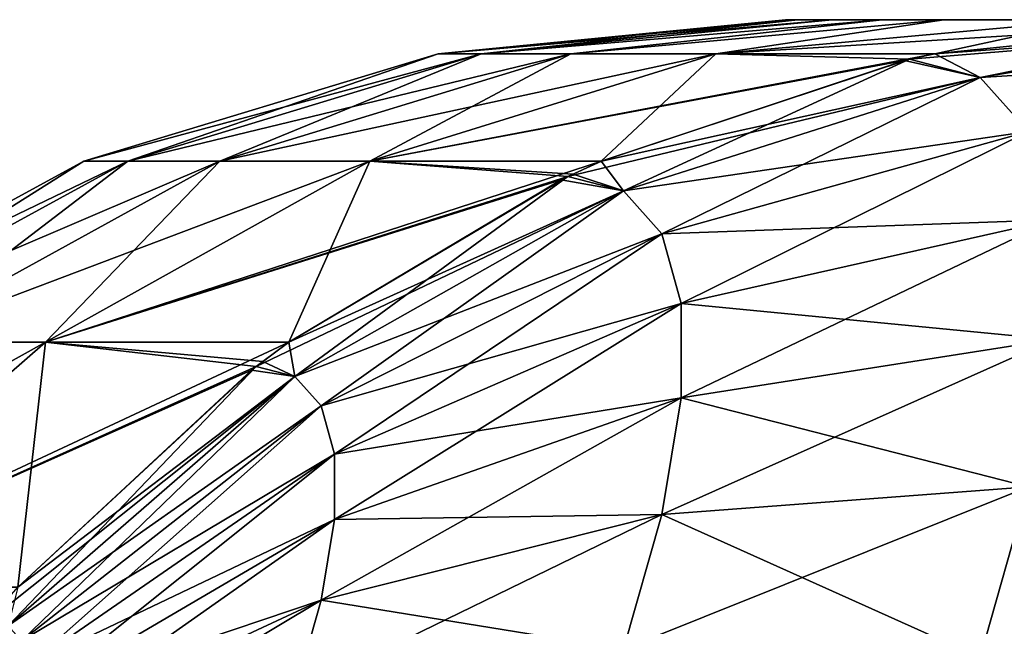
# Model space of a CAD drawing. Header units: millimetres. Extents: x -168 to 168, y -6 to 84.
# Tile 74 of 256: x -167.008 to -166.471, y 65.499 to 65.83. Entities that reach past the tile are written whole.
import ezdxf

# ---------------------------------------------------------------- set-up
doc = ezdxf.new("R2010")
doc.units = ezdxf.units.MM
doc.header["$LTSCALE"] = 65.185185
for name, color, linetype in [('383', 7, 'CONTINUOUS'), ('384', 7, 'CONTINUOUS'), ('385', 7, 'CONTINUOUS'), ('386', 7, 'CONTINUOUS'), ('417', 7, 'CONTINUOUS'), ('418', 7, 'CONTINUOUS'), ('419', 7, 'CONTINUOUS'), ('420', 7, 'CONTINUOUS')]:
    doc.layers.add(name, color=color, linetype=linetype)

msp = doc.modelspace()

# ---------------------------------------------------------------- linework, layer by layer
at = {"layer": '383', "linetype": 'CONTINUOUS'}
for points in [[(-166.59036, 65.83013, 37.49996), (-166.58361, 65.83013, 37.84456), (-166.5836, 65.83013, 37.15535), (-166.59036, 65.83013, 37.49996)], [(-166.58361, 65.83013, 37.84456), (-166.56495, 65.83013, 38.16061), (-166.5836, 65.83013, 37.15535), (-166.58361, 65.83013, 37.84456)], [(-166.5836, 65.83013, 37.15535), (-166.56495, 65.83013, 38.16061), (-166.56494, 65.83013, 36.83926), (-166.5836, 65.83013, 37.15535)], [(-166.56495, 65.83013, 38.16061), (-166.53763, 65.83013, 38.44042), (-166.56494, 65.83013, 36.83926), (-166.56495, 65.83013, 38.16061)], [(-166.56494, 65.83013, 36.83926), (-166.53763, 65.83013, 38.44042), (-166.53761, 65.83013, 36.55944), (-166.56494, 65.83013, 36.83926)], [(-166.53763, 65.83013, 38.44042), (-166.50405, 65.83013, 38.68698), (-166.53761, 65.83013, 36.55944), (-166.53763, 65.83013, 38.44042)], [(-166.53761, 65.83013, 36.55944), (-166.50405, 65.83013, 38.68698), (-166.50404, 65.83013, 36.31298), (-166.53761, 65.83013, 36.55944)], [(-166.50405, 65.83013, 38.68698), (-166.42293, 65.83013, 39.10045), (-166.50404, 65.83013, 36.31298), (-166.50405, 65.83013, 38.68698)], [(-166.50404, 65.83013, 36.31298), (-166.42293, 65.83013, 39.10045), (-166.42292, 65.83013, 35.89954), (-166.50404, 65.83013, 36.31298)]]:
    msp.add_3dface(points, dxfattribs=at)
at = {"layer": '384', "linetype": 'CONTINUOUS'}
for points in [[(-166.58361, 65.83013, 37.84456), (-166.59036, 65.83013, 37.49996), (-166.7796, 65.81153, 37.72587), (-166.58361, 65.83013, 37.84456)], [(-166.58361, 65.83013, 37.84456), (-166.7796, 65.81153, 37.72587), (-166.75621, 65.81153, 38.17669), (-166.58361, 65.83013, 37.84456)], [(-166.56494, 65.83013, 36.83926), (-166.75621, 65.81153, 36.8233), (-166.7796, 65.81153, 37.27411), (-166.56494, 65.83013, 36.83926)], [(-166.5836, 65.83013, 37.15535), (-166.56494, 65.83013, 36.83926), (-166.7796, 65.81153, 37.27411), (-166.5836, 65.83013, 37.15535)], [(-166.59036, 65.83013, 37.49996), (-166.7796, 65.81153, 37.27411), (-166.7796, 65.81153, 37.72587), (-166.59036, 65.83013, 37.49996)], [(-166.59036, 65.83013, 37.49996), (-166.5836, 65.83013, 37.15535), (-166.7796, 65.81153, 37.27411), (-166.59036, 65.83013, 37.49996)], [(-166.53763, 65.83013, 38.44042), (-166.75621, 65.81153, 38.17669), (-166.70739, 65.81153, 38.62428), (-166.53763, 65.83013, 38.44042)], [(-166.56495, 65.83013, 38.16061), (-166.58361, 65.83013, 37.84456), (-166.75621, 65.81153, 38.17669), (-166.56495, 65.83013, 38.16061)], [(-166.53763, 65.83013, 38.44042), (-166.56495, 65.83013, 38.16061), (-166.75621, 65.81153, 38.17669), (-166.53763, 65.83013, 38.44042)], [(-166.53761, 65.83013, 36.55944), (-166.70739, 65.81153, 36.37571), (-166.75621, 65.81153, 36.8233), (-166.53761, 65.83013, 36.55944)], [(-166.56494, 65.83013, 36.83926), (-166.53761, 65.83013, 36.55944), (-166.75621, 65.81153, 36.8233), (-166.56494, 65.83013, 36.83926)], [(-166.50405, 65.83013, 38.68698), (-166.70739, 65.81153, 38.62428), (-166.6283, 65.81153, 39.06473), (-166.50405, 65.83013, 38.68698)], [(-166.50404, 65.83013, 36.31298), (-166.6283, 65.81153, 35.93527), (-166.70739, 65.81153, 36.37571), (-166.50404, 65.83013, 36.31298)], [(-166.53761, 65.83013, 36.55944), (-166.50404, 65.83013, 36.31298), (-166.70739, 65.81153, 36.37571), (-166.53761, 65.83013, 36.55944)], [(-166.50405, 65.83013, 38.68698), (-166.53763, 65.83013, 38.44042), (-166.70739, 65.81153, 38.62428), (-166.50405, 65.83013, 38.68698)], [(-166.50404, 65.83013, 36.31298), (-166.42292, 65.83013, 35.89954), (-166.6283, 65.81153, 35.93527), (-166.50404, 65.83013, 36.31298)], [(-166.42293, 65.83013, 39.10045), (-166.6283, 65.81153, 39.06473), (-166.50889, 65.81151, 39.48759), (-166.42293, 65.83013, 39.10045)], [(-166.42293, 65.83013, 39.10045), (-166.50405, 65.83013, 38.68698), (-166.6283, 65.81153, 39.06473), (-166.42293, 65.83013, 39.10045)], [(-166.32814, 65.83013, 35.57735), (-166.50882, 65.81153, 35.51244), (-166.6283, 65.81153, 35.93527), (-166.32814, 65.83013, 35.57735)], [(-166.42292, 65.83013, 35.89954), (-166.32814, 65.83013, 35.57735), (-166.6283, 65.81153, 35.93527), (-166.42292, 65.83013, 35.89954)], [(-166.32814, 65.83013, 39.42265), (-166.42293, 65.83013, 39.10045), (-166.50889, 65.81151, 39.48759), (-166.32814, 65.83013, 39.42265)], [(-166.7796, 65.81153, 37.27411), (-166.97275, 65.75297, 37.73081), (-166.7796, 65.81153, 37.72587), (-166.7796, 65.81153, 37.27411)], [(-166.97275, 65.75297, 37.73081), (-166.94882, 65.75297, 38.19192), (-166.7796, 65.81153, 37.72587), (-166.97275, 65.75297, 37.73081)], [(-166.75621, 65.81153, 36.8233), (-166.97275, 65.75297, 37.26918), (-166.7796, 65.81153, 37.27411), (-166.75621, 65.81153, 36.8233)], [(-166.97275, 65.75297, 37.26918), (-166.97275, 65.75297, 37.73081), (-166.7796, 65.81153, 37.27411), (-166.97275, 65.75297, 37.26918)], [(-166.94882, 65.75297, 36.80806), (-166.97275, 65.75297, 37.26918), (-166.75621, 65.81153, 36.8233), (-166.94882, 65.75297, 36.80806)], [(-166.7796, 65.81153, 37.72587), (-166.94882, 65.75297, 38.19192), (-166.75621, 65.81153, 38.17669), (-166.7796, 65.81153, 37.72587)], [(-166.94882, 65.75297, 38.19192), (-166.89871, 65.75297, 38.6513), (-166.75621, 65.81153, 38.17669), (-166.94882, 65.75297, 38.19192)], [(-166.70739, 65.81153, 36.37571), (-166.94882, 65.75297, 36.80806), (-166.75621, 65.81153, 36.8233), (-166.70739, 65.81153, 36.37571)], [(-166.8987, 65.75297, 36.34869), (-166.94882, 65.75297, 36.80806), (-166.70739, 65.81153, 36.37571), (-166.8987, 65.75297, 36.34869)], [(-166.75621, 65.81153, 38.17669), (-166.89871, 65.75297, 38.6513), (-166.70739, 65.81153, 38.62428), (-166.75621, 65.81153, 38.17669)], [(-166.89871, 65.75297, 38.6513), (-166.81688, 65.75297, 39.10679), (-166.70739, 65.81153, 38.62428), (-166.89871, 65.75297, 38.6513)], [(-166.81688, 65.75297, 35.8932), (-166.8987, 65.75297, 36.34869), (-166.6283, 65.81153, 35.93527), (-166.81688, 65.75297, 35.8932)], [(-166.6283, 65.81153, 35.93527), (-166.8987, 65.75297, 36.34869), (-166.70739, 65.81153, 36.37571), (-166.6283, 65.81153, 35.93527)], [(-166.52268, 65.80853, 35.50746), (-166.81688, 65.75297, 35.8932), (-166.50882, 65.81153, 35.51244), (-166.52268, 65.80853, 35.50746)], [(-166.70739, 65.81153, 38.62428), (-166.81688, 65.75297, 39.10679), (-166.6283, 65.81153, 39.06473), (-166.70739, 65.81153, 38.62428)], [(-166.81688, 65.75297, 39.10679), (-166.69073, 65.75293, 39.55292), (-166.6283, 65.81153, 39.06473), (-166.81688, 65.75297, 39.10679)], [(-166.50882, 65.81153, 35.51244), (-166.81688, 65.75297, 35.8932), (-166.6283, 65.81153, 35.93527), (-166.50882, 65.81153, 35.51244)], [(-166.6283, 65.81153, 39.06473), (-166.69073, 65.75293, 39.55292), (-166.52267, 65.80853, 39.49254), (-166.6283, 65.81153, 39.06473)], [(-166.50889, 65.81151, 39.48759), (-166.6283, 65.81153, 39.06473), (-166.52267, 65.80853, 39.49254), (-166.50889, 65.81151, 39.48759)], [(-166.52544, 65.8079, 35.50647), (-166.81688, 65.75297, 35.8932), (-166.52268, 65.80853, 35.50746), (-166.52544, 65.8079, 35.50647)], [(-166.69069, 65.75294, 35.4471), (-166.81688, 65.75297, 35.8932), (-166.52544, 65.8079, 35.50647), (-166.69069, 65.75294, 35.4471)], [(-166.97275, 65.75297, 37.26918), (-167.15377, 65.65435, 37.73543), (-166.97275, 65.75297, 37.73081), (-166.97275, 65.75297, 37.26918)], [(-167.15377, 65.65435, 37.73543), (-167.12934, 65.65435, 38.2062), (-166.97275, 65.75297, 37.73081), (-167.15377, 65.65435, 37.73543)], [(-166.94882, 65.75297, 36.80806), (-167.15377, 65.65435, 37.26456), (-166.97275, 65.75297, 37.26918), (-166.94882, 65.75297, 36.80806)], [(-167.15377, 65.65435, 37.26456), (-167.15377, 65.65435, 37.73543), (-166.97275, 65.75297, 37.26918), (-167.15377, 65.65435, 37.26456)], [(-167.12934, 65.65435, 36.79378), (-167.15377, 65.65435, 37.26456), (-166.94882, 65.75297, 36.80806), (-167.12934, 65.65435, 36.79378)], [(-166.97275, 65.75297, 37.73081), (-167.12934, 65.65435, 38.2062), (-166.94882, 65.75297, 38.19192), (-166.97275, 65.75297, 37.73081)], [(-167.12934, 65.65435, 38.2062), (-167.07801, 65.65435, 38.67662), (-166.94882, 65.75297, 38.19192), (-167.12934, 65.65435, 38.2062)], [(-166.8987, 65.75297, 36.34869), (-167.12934, 65.65435, 36.79378), (-166.94882, 65.75297, 36.80806), (-166.8987, 65.75297, 36.34869)], [(-167.07801, 65.65435, 36.32337), (-167.12934, 65.65435, 36.79378), (-166.8987, 65.75297, 36.34869), (-167.07801, 65.65435, 36.32337)], [(-166.94882, 65.75297, 38.19192), (-167.07801, 65.65435, 38.67662), (-166.89871, 65.75297, 38.6513), (-166.94882, 65.75297, 38.19192)], [(-167.07801, 65.65435, 38.67662), (-166.99362, 65.65435, 39.14621), (-166.89871, 65.75297, 38.6513), (-167.07801, 65.65435, 38.67662)], [(-166.81688, 65.75297, 35.8932), (-167.07801, 65.65435, 36.32337), (-166.8987, 65.75297, 36.34869), (-166.81688, 65.75297, 35.8932)], [(-166.99362, 65.65435, 35.85378), (-167.07801, 65.65435, 36.32337), (-166.81688, 65.75297, 35.8932), (-166.99362, 65.65435, 35.85378)], [(-166.89871, 65.75297, 38.6513), (-166.99362, 65.65435, 39.14621), (-166.81688, 65.75297, 39.10679), (-166.89871, 65.75297, 38.6513)], [(-166.99362, 65.65435, 39.14621), (-166.861, 65.65439, 39.61409), (-166.81688, 65.75297, 39.10679), (-166.99362, 65.65435, 39.14621)], [(-166.69069, 65.75294, 35.4471), (-166.99362, 65.65435, 35.85378), (-166.81688, 65.75297, 35.8932), (-166.69069, 65.75294, 35.4471)], [(-166.70898, 65.74459, 35.44052), (-166.99362, 65.65435, 35.85378), (-166.69069, 65.75294, 35.4471), (-166.70898, 65.74459, 35.44052)], [(-166.81688, 65.75297, 39.10679), (-166.861, 65.65439, 39.61409), (-166.70896, 65.7446, 39.55947), (-166.81688, 65.75297, 39.10679)], [(-166.70601, 65.74598, 39.55841), (-166.81688, 65.75297, 39.10679), (-166.70896, 65.7446, 39.55947), (-166.70601, 65.74598, 39.55841)], [(-166.69073, 65.75293, 39.55292), (-166.81688, 65.75297, 39.10679), (-166.70601, 65.74598, 39.55841), (-166.69073, 65.75293, 39.55292)], [(-166.71257, 65.74289, 35.43923), (-166.99362, 65.65435, 35.85378), (-166.70898, 65.74459, 35.44052), (-166.71257, 65.74289, 35.43923)], [(-166.86112, 65.6543, 35.38587), (-166.99362, 65.65435, 35.85378), (-166.71257, 65.74289, 35.43923), (-166.86112, 65.6543, 35.38587)], [(-166.99362, 65.65435, 35.85378), (-167.23348, 65.52068, 36.30141), (-167.07801, 65.65435, 36.32337), (-166.99362, 65.65435, 35.85378)], [(-167.14686, 65.52068, 35.8196), (-167.23348, 65.52068, 36.30141), (-166.99362, 65.65435, 35.85378), (-167.14686, 65.52068, 35.8196)], [(-167.07801, 65.65435, 38.67662), (-167.14687, 65.52068, 39.1804), (-166.99362, 65.65435, 39.14621), (-167.07801, 65.65435, 38.67662)], [(-167.14687, 65.52068, 39.1804), (-167.00876, 65.52075, 39.66718), (-166.99362, 65.65435, 39.14621), (-167.14687, 65.52068, 39.1804)], [(-166.86112, 65.6543, 35.38587), (-167.14686, 65.52068, 35.8196), (-166.99362, 65.65435, 35.85378), (-166.86112, 65.6543, 35.38587)], [(-166.87881, 65.64106, 35.37951), (-167.14686, 65.52068, 35.8196), (-166.86112, 65.6543, 35.38587), (-166.87881, 65.64106, 35.37951)], [(-166.99362, 65.65435, 39.14621), (-167.00876, 65.52075, 39.66718), (-166.87878, 65.64109, 39.62048), (-166.99362, 65.65435, 39.14621)], [(-166.861, 65.65439, 39.61409), (-166.99362, 65.65435, 39.14621), (-166.87519, 65.64383, 39.61919), (-166.861, 65.65439, 39.61409)], [(-166.87519, 65.64383, 39.61919), (-166.99362, 65.65435, 39.14621), (-166.87878, 65.64109, 39.62048), (-166.87519, 65.64383, 39.61919)], [(-166.88145, 65.63904, 35.37856), (-167.14686, 65.52068, 35.8196), (-166.87881, 65.64106, 35.37951), (-166.88145, 65.63904, 35.37856)], [(-167.00876, 65.52075, 35.33282), (-167.14686, 65.52068, 35.8196), (-166.88145, 65.63904, 35.37856), (-167.00876, 65.52075, 35.33282)]]:
    msp.add_3dface(points, dxfattribs=at)
at = {"layer": '385', "linetype": 'CONTINUOUS'}
for points in [[(-166.32814, 65.83013, 35.57735), (-166.32814, 65.82466, 35.47293), (-166.50882, 65.81153, 35.51244), (-166.32814, 65.83013, 35.57735)], [(-166.52268, 65.80853, 35.50746), (-166.32814, 65.82466, 35.47293), (-166.4842, 65.7986, 35.38319), (-166.52268, 65.80853, 35.50746)], [(-166.32814, 65.82466, 35.47293), (-166.52268, 65.80853, 35.50746), (-166.50882, 65.81153, 35.51244), (-166.32814, 65.82466, 35.47293)], [(-166.32814, 65.82466, 35.47293), (-166.32814, 65.8083, 35.36958), (-166.4842, 65.7986, 35.38319), (-166.32814, 65.82466, 35.47293)], [(-166.69069, 65.75294, 35.4471), (-166.52544, 65.8079, 35.50647), (-166.4842, 65.7986, 35.38319), (-166.69069, 65.75294, 35.4471)], [(-166.52544, 65.8079, 35.50647), (-166.52268, 65.80853, 35.50746), (-166.4842, 65.7986, 35.38319), (-166.52544, 65.8079, 35.50647)], [(-166.4842, 65.7986, 35.38319), (-166.32814, 65.8083, 35.36958), (-166.45787, 65.76913, 35.25885), (-166.4842, 65.7986, 35.38319)], [(-166.70898, 65.74459, 35.44052), (-166.4842, 65.7986, 35.38319), (-166.67857, 65.73675, 35.34233), (-166.70898, 65.74459, 35.44052)], [(-166.70898, 65.74459, 35.44052), (-166.69069, 65.75294, 35.4471), (-166.4842, 65.7986, 35.38319), (-166.70898, 65.74459, 35.44052)], [(-166.4842, 65.7986, 35.38319), (-166.45787, 65.76913, 35.25885), (-166.67857, 65.73675, 35.34233), (-166.4842, 65.7986, 35.38319)], [(-166.45787, 65.76913, 35.25885), (-166.65777, 65.71346, 35.24408), (-166.67857, 65.73675, 35.34233), (-166.45787, 65.76913, 35.25885)], [(-166.45787, 65.76913, 35.25885), (-166.44449, 65.72103, 35.13831), (-166.65777, 65.71346, 35.24408), (-166.45787, 65.76913, 35.25885)], [(-166.86112, 65.6543, 35.38587), (-166.71257, 65.74289, 35.43923), (-166.67857, 65.73675, 35.34233), (-166.86112, 65.6543, 35.38587)], [(-166.71257, 65.74289, 35.43923), (-166.70898, 65.74459, 35.44052), (-166.67857, 65.73675, 35.34233), (-166.71257, 65.74289, 35.43923)], [(-166.85778, 65.63565, 35.31164), (-166.87881, 65.64106, 35.37951), (-166.67857, 65.73675, 35.34233), (-166.85778, 65.63565, 35.31164)], [(-166.87881, 65.64106, 35.37951), (-166.86112, 65.6543, 35.38587), (-166.67857, 65.73675, 35.34233), (-166.87881, 65.64106, 35.37951)], [(-166.65777, 65.71346, 35.24408), (-166.85778, 65.63565, 35.31164), (-166.67857, 65.73675, 35.34233), (-166.65777, 65.71346, 35.24408)], [(-166.44449, 65.72103, 35.13831), (-166.6472, 65.67545, 35.14883), (-166.65777, 65.71346, 35.24408), (-166.44449, 65.72103, 35.13831)], [(-166.44449, 65.72103, 35.13831), (-166.44449, 65.6558, 35.02532), (-166.6472, 65.67545, 35.14883), (-166.44449, 65.72103, 35.13831)], [(-166.8434, 65.61956, 35.24372), (-166.85778, 65.63565, 35.31164), (-166.65777, 65.71346, 35.24408), (-166.8434, 65.61956, 35.24372)], [(-166.6472, 65.67545, 35.14883), (-166.8434, 65.61956, 35.24372), (-166.65777, 65.71346, 35.24408), (-166.6472, 65.67545, 35.14883)], [(-166.8361, 65.59328, 35.17789), (-166.8434, 65.61956, 35.24372), (-166.6472, 65.67545, 35.14883), (-166.8361, 65.59328, 35.17789)], [(-166.6472, 65.6239, 35.05954), (-166.8361, 65.59328, 35.17789), (-166.6472, 65.67545, 35.14883), (-166.6472, 65.6239, 35.05954)], [(-166.44449, 65.6558, 35.02532), (-166.6472, 65.6239, 35.05954), (-166.6472, 65.67545, 35.14883), (-166.44449, 65.6558, 35.02532)], [(-166.44449, 65.6558, 35.02532), (-166.45787, 65.57546, 34.9234), (-166.6472, 65.6239, 35.05954), (-166.44449, 65.6558, 35.02532)], [(-166.88145, 65.63904, 35.37856), (-166.87881, 65.64106, 35.37951), (-166.85778, 65.63565, 35.31164), (-166.88145, 65.63904, 35.37856)], [(-167.01407, 65.4997, 35.29245), (-167.02479, 65.50246, 35.32707), (-166.85778, 65.63565, 35.31164), (-167.01407, 65.4997, 35.29245)], [(-167.02479, 65.50246, 35.32707), (-167.00876, 65.52075, 35.33282), (-166.85778, 65.63565, 35.31164), (-167.02479, 65.50246, 35.32707)], [(-166.8434, 65.61956, 35.24372), (-167.01407, 65.4997, 35.29245), (-166.85778, 65.63565, 35.31164), (-166.8434, 65.61956, 35.24372)], [(-167.00876, 65.52075, 35.33282), (-166.88145, 65.63904, 35.37856), (-166.85778, 65.63565, 35.31164), (-167.00876, 65.52075, 35.33282)], [(-166.65777, 65.56042, 34.979), (-166.8361, 65.55765, 35.11617), (-166.6472, 65.6239, 35.05954), (-166.65777, 65.56042, 34.979)], [(-166.8361, 65.55765, 35.11617), (-166.8361, 65.59328, 35.17789), (-166.6472, 65.6239, 35.05954), (-166.8361, 65.55765, 35.11617)], [(-166.45787, 65.57546, 34.9234), (-166.65777, 65.56042, 34.979), (-166.6472, 65.6239, 35.05954), (-166.45787, 65.57546, 34.9234)], [(-167.00674, 65.49149, 35.25781), (-167.01407, 65.4997, 35.29245), (-166.8434, 65.61956, 35.24372), (-167.00674, 65.49149, 35.25781)], [(-166.8361, 65.59328, 35.17789), (-167.00674, 65.49149, 35.25781), (-166.8434, 65.61956, 35.24372), (-166.8361, 65.59328, 35.17789)], [(-167.00301, 65.47809, 35.22423), (-167.00674, 65.49149, 35.25781), (-166.8361, 65.59328, 35.17789), (-167.00301, 65.47809, 35.22423)], [(-166.8361, 65.55765, 35.11617), (-167.00301, 65.47809, 35.22423), (-166.8361, 65.59328, 35.17789), (-166.8361, 65.55765, 35.11617)], [(-166.45787, 65.57546, 34.9234), (-166.4842, 65.48251, 34.8357), (-166.65777, 65.56042, 34.979), (-166.45787, 65.57546, 34.9234)], [(-166.45787, 65.57546, 34.9234), (-166.32814, 65.49916, 34.83412), (-166.4842, 65.48251, 34.8357), (-166.45787, 65.57546, 34.9234)], [(-166.67857, 65.48697, 34.9097), (-166.8434, 65.51377, 35.0605), (-166.65777, 65.56042, 34.979), (-166.67857, 65.48697, 34.9097)], [(-166.8434, 65.51377, 35.0605), (-166.8361, 65.55765, 35.11617), (-166.65777, 65.56042, 34.979), (-166.8434, 65.51377, 35.0605)], [(-166.4842, 65.48251, 34.8357), (-166.67857, 65.48697, 34.9097), (-166.65777, 65.56042, 34.979), (-166.4842, 65.48251, 34.8357)], [(-166.8434, 65.51377, 35.0605), (-167.00301, 65.45992, 35.19276), (-166.8361, 65.55765, 35.11617), (-166.8434, 65.51377, 35.0605)], [(-167.00301, 65.45992, 35.19276), (-167.00301, 65.47809, 35.22423), (-166.8361, 65.55765, 35.11617), (-167.00301, 65.45992, 35.19276)], [(-166.85778, 65.463, 35.0126), (-167.00674, 65.43754, 35.16436), (-166.8434, 65.51377, 35.0605), (-166.85778, 65.463, 35.0126)], [(-167.00674, 65.43754, 35.16436), (-167.00301, 65.45992, 35.19276), (-166.8434, 65.51377, 35.0605), (-167.00674, 65.43754, 35.16436)], [(-166.85778, 65.463, 35.0126), (-166.8434, 65.51377, 35.0605), (-166.67857, 65.48697, 34.9097), (-166.85778, 65.463, 35.0126)], [(-167.00674, 65.49149, 35.25781), (-167.14024, 65.33547, 35.28559), (-167.01407, 65.4997, 35.29245), (-167.00674, 65.49149, 35.25781)]]:
    msp.add_3dface(points, dxfattribs=at)
at = {"layer": '386', "linetype": 'CONTINUOUS'}
for points in [[(-166.32814, 65.83013, 39.42265), (-166.50889, 65.81151, 39.48759), (-166.4842, 65.7986, 39.61681), (-166.32814, 65.83013, 39.42265)], [(-166.32814, 65.82466, 39.52708), (-166.32814, 65.83013, 39.42265), (-166.4842, 65.7986, 39.61681), (-166.32814, 65.82466, 39.52708)], [(-166.32814, 65.8083, 39.63043), (-166.32814, 65.82466, 39.52708), (-166.4842, 65.7986, 39.61681), (-166.32814, 65.8083, 39.63043)], [(-166.50889, 65.81151, 39.48759), (-166.52267, 65.80853, 39.49254), (-166.4842, 65.7986, 39.61681), (-166.50889, 65.81151, 39.48759)], [(-166.52267, 65.80853, 39.49254), (-166.69073, 65.75293, 39.55292), (-166.67857, 65.73675, 39.65767), (-166.52267, 65.80853, 39.49254)], [(-166.4842, 65.7986, 39.61681), (-166.52267, 65.80853, 39.49254), (-166.67857, 65.73675, 39.65767), (-166.4842, 65.7986, 39.61681)], [(-166.45787, 65.76913, 39.74115), (-166.32814, 65.8083, 39.63043), (-166.4842, 65.7986, 39.61681), (-166.45787, 65.76913, 39.74115)], [(-166.4842, 65.7986, 39.61681), (-166.67857, 65.73675, 39.65767), (-166.65777, 65.71346, 39.75592), (-166.4842, 65.7986, 39.61681)], [(-166.45787, 65.76913, 39.74115), (-166.4842, 65.7986, 39.61681), (-166.65777, 65.71346, 39.75592), (-166.45787, 65.76913, 39.74115)], [(-166.45787, 65.76913, 39.74115), (-166.65777, 65.71346, 39.75592), (-166.6472, 65.67545, 39.85117), (-166.45787, 65.76913, 39.74115)], [(-166.44449, 65.72103, 39.86169), (-166.45787, 65.76913, 39.74115), (-166.6472, 65.67545, 39.85117), (-166.44449, 65.72103, 39.86169)], [(-166.69073, 65.75293, 39.55292), (-166.70601, 65.74598, 39.55841), (-166.67857, 65.73675, 39.65767), (-166.69073, 65.75293, 39.55292)], [(-166.70896, 65.7446, 39.55947), (-166.861, 65.65439, 39.61409), (-166.85778, 65.63565, 39.68836), (-166.70896, 65.7446, 39.55947)], [(-166.70896, 65.7446, 39.55947), (-166.85778, 65.63565, 39.68836), (-166.67857, 65.73675, 39.65767), (-166.70896, 65.7446, 39.55947)], [(-166.70601, 65.74598, 39.55841), (-166.70896, 65.7446, 39.55947), (-166.67857, 65.73675, 39.65767), (-166.70601, 65.74598, 39.55841)], [(-166.85778, 65.63565, 39.68836), (-166.8434, 65.61956, 39.75628), (-166.67857, 65.73675, 39.65767), (-166.85778, 65.63565, 39.68836)], [(-166.67857, 65.73675, 39.65767), (-166.8434, 65.61956, 39.75628), (-166.65777, 65.71346, 39.75592), (-166.67857, 65.73675, 39.65767)], [(-166.44449, 65.6558, 39.97468), (-166.44449, 65.72103, 39.86169), (-166.6472, 65.6239, 39.94046), (-166.44449, 65.6558, 39.97468)], [(-166.44449, 65.72103, 39.86169), (-166.6472, 65.67545, 39.85117), (-166.6472, 65.6239, 39.94046), (-166.44449, 65.72103, 39.86169)], [(-166.8434, 65.61956, 39.75628), (-166.8361, 65.59328, 39.82211), (-166.65777, 65.71346, 39.75592), (-166.8434, 65.61956, 39.75628)], [(-166.65777, 65.71346, 39.75592), (-166.8361, 65.59328, 39.82211), (-166.6472, 65.67545, 39.85117), (-166.65777, 65.71346, 39.75592)], [(-166.8361, 65.59328, 39.82211), (-166.8361, 65.55765, 39.88383), (-166.6472, 65.67545, 39.85117), (-166.8361, 65.59328, 39.82211)], [(-166.6472, 65.67545, 39.85117), (-166.8361, 65.55765, 39.88383), (-166.6472, 65.6239, 39.94046), (-166.6472, 65.67545, 39.85117)], [(-166.45787, 65.57546, 40.0766), (-166.44449, 65.6558, 39.97468), (-166.65777, 65.56042, 40.021), (-166.45787, 65.57546, 40.0766)], [(-166.44449, 65.6558, 39.97468), (-166.6472, 65.6239, 39.94046), (-166.65777, 65.56042, 40.021), (-166.44449, 65.6558, 39.97468)], [(-166.861, 65.65439, 39.61409), (-166.87519, 65.64383, 39.61919), (-166.85778, 65.63565, 39.68836), (-166.861, 65.65439, 39.61409)], [(-166.87878, 65.64109, 39.62048), (-167.00876, 65.52075, 39.66718), (-167.01407, 65.4997, 39.70755), (-166.87878, 65.64109, 39.62048)], [(-166.87878, 65.64109, 39.62048), (-167.01407, 65.4997, 39.70755), (-166.85778, 65.63565, 39.68836), (-166.87878, 65.64109, 39.62048)], [(-166.87519, 65.64383, 39.61919), (-166.87878, 65.64109, 39.62048), (-166.85778, 65.63565, 39.68836), (-166.87519, 65.64383, 39.61919)], [(-167.01407, 65.4997, 39.70755), (-167.00674, 65.49149, 39.74219), (-166.85778, 65.63565, 39.68836), (-167.01407, 65.4997, 39.70755)], [(-166.85778, 65.63565, 39.68836), (-167.00674, 65.49149, 39.74219), (-166.8434, 65.61956, 39.75628), (-166.85778, 65.63565, 39.68836)], [(-166.8361, 65.55765, 39.88383), (-166.8434, 65.51377, 39.9395), (-166.6472, 65.6239, 39.94046), (-166.8361, 65.55765, 39.88383)], [(-166.6472, 65.6239, 39.94046), (-166.8434, 65.51377, 39.9395), (-166.65777, 65.56042, 40.021), (-166.6472, 65.6239, 39.94046)], [(-167.00674, 65.49149, 39.74219), (-167.00301, 65.47809, 39.77577), (-166.8434, 65.61956, 39.75628), (-167.00674, 65.49149, 39.74219)], [(-166.8434, 65.61956, 39.75628), (-167.00301, 65.47809, 39.77577), (-166.8361, 65.59328, 39.82211), (-166.8434, 65.61956, 39.75628)], [(-166.8361, 65.59328, 39.82211), (-167.00301, 65.45992, 39.80724), (-166.8361, 65.55765, 39.88383), (-166.8361, 65.59328, 39.82211)], [(-167.00301, 65.47809, 39.77577), (-167.00301, 65.45992, 39.80724), (-166.8361, 65.59328, 39.82211), (-167.00301, 65.47809, 39.77577)], [(-166.4842, 65.48251, 40.1643), (-166.45787, 65.57546, 40.0766), (-166.67857, 65.48697, 40.0903), (-166.4842, 65.48251, 40.1643)], [(-166.45787, 65.57546, 40.0766), (-166.65777, 65.56042, 40.021), (-166.67857, 65.48697, 40.0903), (-166.45787, 65.57546, 40.0766)], [(-166.4842, 65.48251, 40.1643), (-166.32814, 65.49915, 40.16589), (-166.45787, 65.57546, 40.0766), (-166.4842, 65.48251, 40.1643)], [(-166.8434, 65.51377, 39.9395), (-166.85778, 65.463, 39.9874), (-166.65777, 65.56042, 40.021), (-166.8434, 65.51377, 39.9395)], [(-166.65777, 65.56042, 40.021), (-166.85778, 65.463, 39.9874), (-166.67857, 65.48697, 40.0903), (-166.65777, 65.56042, 40.021)], [(-167.00301, 65.45992, 39.80724), (-167.00674, 65.43754, 39.83564), (-166.8361, 65.55765, 39.88383), (-167.00301, 65.45992, 39.80724)], [(-166.8361, 65.55765, 39.88383), (-167.00674, 65.43754, 39.83564), (-166.8434, 65.51377, 39.9395), (-166.8361, 65.55765, 39.88383)], [(-167.00674, 65.43754, 39.83564), (-167.01407, 65.41164, 39.86006), (-166.8434, 65.51377, 39.9395), (-167.00674, 65.43754, 39.83564)], [(-166.8434, 65.51377, 39.9395), (-167.01407, 65.41164, 39.86006), (-166.85778, 65.463, 39.9874), (-166.8434, 65.51377, 39.9395)], [(-167.01407, 65.4997, 39.70755), (-167.14024, 65.33547, 39.71441), (-167.00674, 65.49149, 39.74219), (-167.01407, 65.4997, 39.70755)]]:
    msp.add_3dface(points, dxfattribs=at)
at = {"layer": '417', "linetype": 'CONTINUOUS'}
for points in [[(-166.59036, 65.83013, -37.50004), (-166.58361, 65.83013, -37.15544), (-166.5836, 65.83013, -37.84465), (-166.59036, 65.83013, -37.50004)], [(-166.58361, 65.83013, -37.15544), (-166.56495, 65.83013, -36.83939), (-166.5836, 65.83013, -37.84465), (-166.58361, 65.83013, -37.15544)], [(-166.5836, 65.83013, -37.84465), (-166.56495, 65.83013, -36.83939), (-166.56494, 65.83013, -38.16074), (-166.5836, 65.83013, -37.84465)], [(-166.56495, 65.83013, -36.83939), (-166.53763, 65.83013, -36.55958), (-166.56494, 65.83013, -38.16074), (-166.56495, 65.83013, -36.83939)], [(-166.56494, 65.83013, -38.16074), (-166.53763, 65.83013, -36.55958), (-166.53761, 65.83013, -38.44056), (-166.56494, 65.83013, -38.16074)], [(-166.53763, 65.83013, -36.55958), (-166.50405, 65.83013, -36.31302), (-166.53761, 65.83013, -38.44056), (-166.53763, 65.83013, -36.55958)], [(-166.53761, 65.83013, -38.44056), (-166.50405, 65.83013, -36.31302), (-166.50404, 65.83013, -38.68702), (-166.53761, 65.83013, -38.44056)], [(-166.50405, 65.83013, -36.31302), (-166.42293, 65.83013, -35.89955), (-166.50404, 65.83013, -38.68702), (-166.50405, 65.83013, -36.31302)], [(-166.50404, 65.83013, -38.68702), (-166.42293, 65.83013, -35.89955), (-166.42292, 65.83013, -39.10046), (-166.50404, 65.83013, -38.68702)]]:
    msp.add_3dface(points, dxfattribs=at)
at = {"layer": '418', "linetype": 'CONTINUOUS'}
for points in [[(-166.58361, 65.83013, -37.15544), (-166.59036, 65.83013, -37.50004), (-166.7796, 65.81153, -37.27413), (-166.58361, 65.83013, -37.15544)], [(-166.58361, 65.83013, -37.15544), (-166.7796, 65.81153, -37.27413), (-166.75621, 65.81153, -36.82331), (-166.58361, 65.83013, -37.15544)], [(-166.56494, 65.83013, -38.16074), (-166.75621, 65.81153, -38.1767), (-166.7796, 65.81153, -37.72589), (-166.56494, 65.83013, -38.16074)], [(-166.5836, 65.83013, -37.84465), (-166.56494, 65.83013, -38.16074), (-166.7796, 65.81153, -37.72589), (-166.5836, 65.83013, -37.84465)], [(-166.59036, 65.83013, -37.50004), (-166.7796, 65.81153, -37.72589), (-166.7796, 65.81153, -37.27413), (-166.59036, 65.83013, -37.50004)], [(-166.59036, 65.83013, -37.50004), (-166.5836, 65.83013, -37.84465), (-166.7796, 65.81153, -37.72589), (-166.59036, 65.83013, -37.50004)], [(-166.53763, 65.83013, -36.55958), (-166.75621, 65.81153, -36.82331), (-166.70739, 65.81153, -36.37572), (-166.53763, 65.83013, -36.55958)], [(-166.56495, 65.83013, -36.83939), (-166.58361, 65.83013, -37.15544), (-166.75621, 65.81153, -36.82331), (-166.56495, 65.83013, -36.83939)], [(-166.53763, 65.83013, -36.55958), (-166.56495, 65.83013, -36.83939), (-166.75621, 65.81153, -36.82331), (-166.53763, 65.83013, -36.55958)], [(-166.53761, 65.83013, -38.44056), (-166.70739, 65.81153, -38.62429), (-166.75621, 65.81153, -38.1767), (-166.53761, 65.83013, -38.44056)], [(-166.56494, 65.83013, -38.16074), (-166.53761, 65.83013, -38.44056), (-166.75621, 65.81153, -38.1767), (-166.56494, 65.83013, -38.16074)], [(-166.50405, 65.83013, -36.31302), (-166.70739, 65.81153, -36.37572), (-166.6283, 65.81153, -35.93527), (-166.50405, 65.83013, -36.31302)], [(-166.50404, 65.83013, -38.68702), (-166.6283, 65.81153, -39.06473), (-166.70739, 65.81153, -38.62429), (-166.50404, 65.83013, -38.68702)], [(-166.53761, 65.83013, -38.44056), (-166.50404, 65.83013, -38.68702), (-166.70739, 65.81153, -38.62429), (-166.53761, 65.83013, -38.44056)], [(-166.50405, 65.83013, -36.31302), (-166.53763, 65.83013, -36.55958), (-166.70739, 65.81153, -36.37572), (-166.50405, 65.83013, -36.31302)], [(-166.50404, 65.83013, -38.68702), (-166.42292, 65.83013, -39.10046), (-166.6283, 65.81153, -39.06473), (-166.50404, 65.83013, -38.68702)], [(-166.42293, 65.83013, -35.89955), (-166.6283, 65.81153, -35.93527), (-166.50889, 65.81151, -35.51241), (-166.42293, 65.83013, -35.89955)], [(-166.42293, 65.83013, -35.89955), (-166.50405, 65.83013, -36.31302), (-166.6283, 65.81153, -35.93527), (-166.42293, 65.83013, -35.89955)], [(-166.32814, 65.83013, -39.42265), (-166.50882, 65.81153, -39.48756), (-166.6283, 65.81153, -39.06473), (-166.32814, 65.83013, -39.42265)], [(-166.42292, 65.83013, -39.10046), (-166.32814, 65.83013, -39.42265), (-166.6283, 65.81153, -39.06473), (-166.42292, 65.83013, -39.10046)], [(-166.32814, 65.83013, -35.57735), (-166.42293, 65.83013, -35.89955), (-166.50889, 65.81151, -35.51241), (-166.32814, 65.83013, -35.57735)], [(-166.7796, 65.81153, -37.72589), (-166.97275, 65.75297, -37.26919), (-166.7796, 65.81153, -37.27413), (-166.7796, 65.81153, -37.72589)], [(-166.97275, 65.75297, -37.26919), (-166.94882, 65.75297, -36.80808), (-166.7796, 65.81153, -37.27413), (-166.97275, 65.75297, -37.26919)], [(-166.75621, 65.81153, -38.1767), (-166.97275, 65.75297, -37.73082), (-166.7796, 65.81153, -37.72589), (-166.75621, 65.81153, -38.1767)], [(-166.97275, 65.75297, -37.73082), (-166.97275, 65.75297, -37.26919), (-166.7796, 65.81153, -37.72589), (-166.97275, 65.75297, -37.73082)], [(-166.94882, 65.75297, -38.19194), (-166.97275, 65.75297, -37.73082), (-166.75621, 65.81153, -38.1767), (-166.94882, 65.75297, -38.19194)], [(-166.7796, 65.81153, -37.27413), (-166.94882, 65.75297, -36.80808), (-166.75621, 65.81153, -36.82331), (-166.7796, 65.81153, -37.27413)], [(-166.94882, 65.75297, -36.80808), (-166.89871, 65.75297, -36.3487), (-166.75621, 65.81153, -36.82331), (-166.94882, 65.75297, -36.80808)], [(-166.70739, 65.81153, -38.62429), (-166.94882, 65.75297, -38.19194), (-166.75621, 65.81153, -38.1767), (-166.70739, 65.81153, -38.62429)], [(-166.8987, 65.75297, -38.65131), (-166.94882, 65.75297, -38.19194), (-166.70739, 65.81153, -38.62429), (-166.8987, 65.75297, -38.65131)], [(-166.75621, 65.81153, -36.82331), (-166.89871, 65.75297, -36.3487), (-166.70739, 65.81153, -36.37572), (-166.75621, 65.81153, -36.82331)], [(-166.89871, 65.75297, -36.3487), (-166.81688, 65.75297, -35.89321), (-166.70739, 65.81153, -36.37572), (-166.89871, 65.75297, -36.3487)], [(-166.81688, 65.75297, -39.1068), (-166.8987, 65.75297, -38.65131), (-166.6283, 65.81153, -39.06473), (-166.81688, 65.75297, -39.1068)], [(-166.6283, 65.81153, -39.06473), (-166.8987, 65.75297, -38.65131), (-166.70739, 65.81153, -38.62429), (-166.6283, 65.81153, -39.06473)], [(-166.52268, 65.80853, -39.49254), (-166.81688, 65.75297, -39.1068), (-166.50882, 65.81153, -39.48756), (-166.52268, 65.80853, -39.49254)], [(-166.70739, 65.81153, -36.37572), (-166.81688, 65.75297, -35.89321), (-166.6283, 65.81153, -35.93527), (-166.70739, 65.81153, -36.37572)], [(-166.81688, 65.75297, -35.89321), (-166.69073, 65.75293, -35.44708), (-166.6283, 65.81153, -35.93527), (-166.81688, 65.75297, -35.89321)], [(-166.50882, 65.81153, -39.48756), (-166.81688, 65.75297, -39.1068), (-166.6283, 65.81153, -39.06473), (-166.50882, 65.81153, -39.48756)], [(-166.6283, 65.81153, -35.93527), (-166.69073, 65.75293, -35.44708), (-166.52267, 65.80853, -35.50746), (-166.6283, 65.81153, -35.93527)], [(-166.50889, 65.81151, -35.51241), (-166.6283, 65.81153, -35.93527), (-166.52267, 65.80853, -35.50746), (-166.50889, 65.81151, -35.51241)], [(-166.52544, 65.8079, -39.49353), (-166.81688, 65.75297, -39.1068), (-166.52268, 65.80853, -39.49254), (-166.52544, 65.8079, -39.49353)], [(-166.69069, 65.75294, -39.5529), (-166.81688, 65.75297, -39.1068), (-166.52544, 65.8079, -39.49353), (-166.69069, 65.75294, -39.5529)], [(-166.97275, 65.75297, -37.73082), (-167.15377, 65.65435, -37.26457), (-166.97275, 65.75297, -37.26919), (-166.97275, 65.75297, -37.73082)], [(-167.15377, 65.65435, -37.26457), (-167.12934, 65.65435, -36.7938), (-166.97275, 65.75297, -37.26919), (-167.15377, 65.65435, -37.26457)], [(-166.94882, 65.75297, -38.19194), (-167.15377, 65.65435, -37.73544), (-166.97275, 65.75297, -37.73082), (-166.94882, 65.75297, -38.19194)], [(-167.15377, 65.65435, -37.73544), (-167.15377, 65.65435, -37.26457), (-166.97275, 65.75297, -37.73082), (-167.15377, 65.65435, -37.73544)], [(-167.12934, 65.65435, -38.20622), (-167.15377, 65.65435, -37.73544), (-166.94882, 65.75297, -38.19194), (-167.12934, 65.65435, -38.20622)], [(-166.97275, 65.75297, -37.26919), (-167.12934, 65.65435, -36.7938), (-166.94882, 65.75297, -36.80808), (-166.97275, 65.75297, -37.26919)], [(-167.12934, 65.65435, -36.7938), (-167.07801, 65.65435, -36.32338), (-166.94882, 65.75297, -36.80808), (-167.12934, 65.65435, -36.7938)], [(-166.8987, 65.75297, -38.65131), (-167.12934, 65.65435, -38.20622), (-166.94882, 65.75297, -38.19194), (-166.8987, 65.75297, -38.65131)], [(-167.07801, 65.65435, -38.67663), (-167.12934, 65.65435, -38.20622), (-166.8987, 65.75297, -38.65131), (-167.07801, 65.65435, -38.67663)], [(-166.94882, 65.75297, -36.80808), (-167.07801, 65.65435, -36.32338), (-166.89871, 65.75297, -36.3487), (-166.94882, 65.75297, -36.80808)], [(-167.07801, 65.65435, -36.32338), (-166.99362, 65.65435, -35.85379), (-166.89871, 65.75297, -36.3487), (-167.07801, 65.65435, -36.32338)], [(-166.81688, 65.75297, -39.1068), (-167.07801, 65.65435, -38.67663), (-166.8987, 65.75297, -38.65131), (-166.81688, 65.75297, -39.1068)], [(-166.99362, 65.65435, -39.14622), (-167.07801, 65.65435, -38.67663), (-166.81688, 65.75297, -39.1068), (-166.99362, 65.65435, -39.14622)], [(-166.89871, 65.75297, -36.3487), (-166.99362, 65.65435, -35.85379), (-166.81688, 65.75297, -35.89321), (-166.89871, 65.75297, -36.3487)], [(-166.99362, 65.65435, -35.85379), (-166.861, 65.65439, -35.38591), (-166.81688, 65.75297, -35.89321), (-166.99362, 65.65435, -35.85379)], [(-166.69069, 65.75294, -39.5529), (-166.99362, 65.65435, -39.14622), (-166.81688, 65.75297, -39.1068), (-166.69069, 65.75294, -39.5529)], [(-166.70898, 65.74459, -39.55948), (-166.99362, 65.65435, -39.14622), (-166.69069, 65.75294, -39.5529), (-166.70898, 65.74459, -39.55948)], [(-166.81688, 65.75297, -35.89321), (-166.861, 65.65439, -35.38591), (-166.70896, 65.7446, -35.44053), (-166.81688, 65.75297, -35.89321)], [(-166.70601, 65.74598, -35.44159), (-166.81688, 65.75297, -35.89321), (-166.70896, 65.7446, -35.44053), (-166.70601, 65.74598, -35.44159)], [(-166.69073, 65.75293, -35.44708), (-166.81688, 65.75297, -35.89321), (-166.70601, 65.74598, -35.44159), (-166.69073, 65.75293, -35.44708)], [(-166.71257, 65.74289, -39.56077), (-166.99362, 65.65435, -39.14622), (-166.70898, 65.74459, -39.55948), (-166.71257, 65.74289, -39.56077)], [(-166.86112, 65.6543, -39.61413), (-166.99362, 65.65435, -39.14622), (-166.71257, 65.74289, -39.56077), (-166.86112, 65.6543, -39.61413)], [(-166.99362, 65.65435, -39.14622), (-167.23348, 65.52068, -38.69859), (-167.07801, 65.65435, -38.67663), (-166.99362, 65.65435, -39.14622)], [(-167.14686, 65.52068, -39.1804), (-167.23348, 65.52068, -38.69859), (-166.99362, 65.65435, -39.14622), (-167.14686, 65.52068, -39.1804)], [(-167.07801, 65.65435, -36.32338), (-167.14687, 65.52068, -35.8196), (-166.99362, 65.65435, -35.85379), (-167.07801, 65.65435, -36.32338)], [(-167.14687, 65.52068, -35.8196), (-167.00876, 65.52075, -35.33282), (-166.99362, 65.65435, -35.85379), (-167.14687, 65.52068, -35.8196)], [(-166.86112, 65.6543, -39.61413), (-167.14686, 65.52068, -39.1804), (-166.99362, 65.65435, -39.14622), (-166.86112, 65.6543, -39.61413)], [(-166.87881, 65.64106, -39.62049), (-167.14686, 65.52068, -39.1804), (-166.86112, 65.6543, -39.61413), (-166.87881, 65.64106, -39.62049)], [(-166.99362, 65.65435, -35.85379), (-167.00876, 65.52075, -35.33282), (-166.87878, 65.64109, -35.37952), (-166.99362, 65.65435, -35.85379)], [(-166.861, 65.65439, -35.38591), (-166.99362, 65.65435, -35.85379), (-166.87519, 65.64383, -35.38081), (-166.861, 65.65439, -35.38591)], [(-166.87519, 65.64383, -35.38081), (-166.99362, 65.65435, -35.85379), (-166.87878, 65.64109, -35.37952), (-166.87519, 65.64383, -35.38081)], [(-166.88145, 65.63904, -39.62144), (-167.14686, 65.52068, -39.1804), (-166.87881, 65.64106, -39.62049), (-166.88145, 65.63904, -39.62144)], [(-167.00876, 65.52075, -39.66718), (-167.14686, 65.52068, -39.1804), (-166.88145, 65.63904, -39.62144), (-167.00876, 65.52075, -39.66718)]]:
    msp.add_3dface(points, dxfattribs=at)
at = {"layer": '419', "linetype": 'CONTINUOUS'}
for points in [[(-166.32814, 65.83013, -39.42265), (-166.32814, 65.82466, -39.52707), (-166.50882, 65.81153, -39.48756), (-166.32814, 65.83013, -39.42265)], [(-166.52268, 65.80853, -39.49254), (-166.32814, 65.82466, -39.52707), (-166.4842, 65.7986, -39.61681), (-166.52268, 65.80853, -39.49254)], [(-166.32814, 65.82466, -39.52707), (-166.52268, 65.80853, -39.49254), (-166.50882, 65.81153, -39.48756), (-166.32814, 65.82466, -39.52707)], [(-166.32814, 65.82466, -39.52707), (-166.32814, 65.8083, -39.63042), (-166.4842, 65.7986, -39.61681), (-166.32814, 65.82466, -39.52707)], [(-166.69069, 65.75294, -39.5529), (-166.52544, 65.8079, -39.49353), (-166.4842, 65.7986, -39.61681), (-166.69069, 65.75294, -39.5529)], [(-166.52544, 65.8079, -39.49353), (-166.52268, 65.80853, -39.49254), (-166.4842, 65.7986, -39.61681), (-166.52544, 65.8079, -39.49353)], [(-166.4842, 65.7986, -39.61681), (-166.32814, 65.8083, -39.63042), (-166.45787, 65.76913, -39.74115), (-166.4842, 65.7986, -39.61681)], [(-166.70898, 65.74459, -39.55948), (-166.4842, 65.7986, -39.61681), (-166.67857, 65.73675, -39.65767), (-166.70898, 65.74459, -39.55948)], [(-166.70898, 65.74459, -39.55948), (-166.69069, 65.75294, -39.5529), (-166.4842, 65.7986, -39.61681), (-166.70898, 65.74459, -39.55948)], [(-166.4842, 65.7986, -39.61681), (-166.45787, 65.76913, -39.74115), (-166.67857, 65.73675, -39.65767), (-166.4842, 65.7986, -39.61681)], [(-166.45787, 65.76913, -39.74115), (-166.65777, 65.71346, -39.75592), (-166.67857, 65.73675, -39.65767), (-166.45787, 65.76913, -39.74115)], [(-166.45787, 65.76913, -39.74115), (-166.44449, 65.72103, -39.86169), (-166.65777, 65.71346, -39.75592), (-166.45787, 65.76913, -39.74115)], [(-166.86112, 65.6543, -39.61413), (-166.71257, 65.74289, -39.56077), (-166.67857, 65.73675, -39.65767), (-166.86112, 65.6543, -39.61413)], [(-166.71257, 65.74289, -39.56077), (-166.70898, 65.74459, -39.55948), (-166.67857, 65.73675, -39.65767), (-166.71257, 65.74289, -39.56077)], [(-166.85778, 65.63565, -39.68836), (-166.87881, 65.64106, -39.62049), (-166.67857, 65.73675, -39.65767), (-166.85778, 65.63565, -39.68836)], [(-166.87881, 65.64106, -39.62049), (-166.86112, 65.6543, -39.61413), (-166.67857, 65.73675, -39.65767), (-166.87881, 65.64106, -39.62049)], [(-166.65777, 65.71346, -39.75592), (-166.85778, 65.63565, -39.68836), (-166.67857, 65.73675, -39.65767), (-166.65777, 65.71346, -39.75592)], [(-166.44449, 65.72103, -39.86169), (-166.6472, 65.67545, -39.85117), (-166.65777, 65.71346, -39.75592), (-166.44449, 65.72103, -39.86169)], [(-166.44449, 65.72103, -39.86169), (-166.44449, 65.6558, -39.97468), (-166.6472, 65.67545, -39.85117), (-166.44449, 65.72103, -39.86169)], [(-166.8434, 65.61956, -39.75628), (-166.85778, 65.63565, -39.68836), (-166.65777, 65.71346, -39.75592), (-166.8434, 65.61956, -39.75628)], [(-166.6472, 65.67545, -39.85117), (-166.8434, 65.61956, -39.75628), (-166.65777, 65.71346, -39.75592), (-166.6472, 65.67545, -39.85117)], [(-166.8361, 65.59328, -39.82211), (-166.8434, 65.61956, -39.75628), (-166.6472, 65.67545, -39.85117), (-166.8361, 65.59328, -39.82211)], [(-166.6472, 65.6239, -39.94046), (-166.8361, 65.59328, -39.82211), (-166.6472, 65.67545, -39.85117), (-166.6472, 65.6239, -39.94046)], [(-166.44449, 65.6558, -39.97468), (-166.6472, 65.6239, -39.94046), (-166.6472, 65.67545, -39.85117), (-166.44449, 65.6558, -39.97468)], [(-166.44449, 65.6558, -39.97468), (-166.45787, 65.57546, -40.0766), (-166.6472, 65.6239, -39.94046), (-166.44449, 65.6558, -39.97468)], [(-166.88145, 65.63904, -39.62144), (-166.87881, 65.64106, -39.62049), (-166.85778, 65.63565, -39.68836), (-166.88145, 65.63904, -39.62144)], [(-167.01407, 65.4997, -39.70755), (-167.02479, 65.50246, -39.67293), (-166.85778, 65.63565, -39.68836), (-167.01407, 65.4997, -39.70755)], [(-167.02479, 65.50246, -39.67293), (-167.00876, 65.52075, -39.66718), (-166.85778, 65.63565, -39.68836), (-167.02479, 65.50246, -39.67293)], [(-166.8434, 65.61956, -39.75628), (-167.01407, 65.4997, -39.70755), (-166.85778, 65.63565, -39.68836), (-166.8434, 65.61956, -39.75628)], [(-167.00876, 65.52075, -39.66718), (-166.88145, 65.63904, -39.62144), (-166.85778, 65.63565, -39.68836), (-167.00876, 65.52075, -39.66718)], [(-166.65777, 65.56042, -40.021), (-166.8361, 65.55765, -39.88383), (-166.6472, 65.6239, -39.94046), (-166.65777, 65.56042, -40.021)], [(-166.8361, 65.55765, -39.88383), (-166.8361, 65.59328, -39.82211), (-166.6472, 65.6239, -39.94046), (-166.8361, 65.55765, -39.88383)], [(-166.45787, 65.57546, -40.0766), (-166.65777, 65.56042, -40.021), (-166.6472, 65.6239, -39.94046), (-166.45787, 65.57546, -40.0766)], [(-167.00674, 65.49149, -39.74219), (-167.01407, 65.4997, -39.70755), (-166.8434, 65.61956, -39.75628), (-167.00674, 65.49149, -39.74219)], [(-166.8361, 65.59328, -39.82211), (-167.00674, 65.49149, -39.74219), (-166.8434, 65.61956, -39.75628), (-166.8361, 65.59328, -39.82211)], [(-167.00301, 65.47809, -39.77577), (-167.00674, 65.49149, -39.74219), (-166.8361, 65.59328, -39.82211), (-167.00301, 65.47809, -39.77577)], [(-166.8361, 65.55765, -39.88383), (-167.00301, 65.47809, -39.77577), (-166.8361, 65.59328, -39.82211), (-166.8361, 65.55765, -39.88383)], [(-166.45787, 65.57546, -40.0766), (-166.4842, 65.48251, -40.1643), (-166.65777, 65.56042, -40.021), (-166.45787, 65.57546, -40.0766)], [(-166.45787, 65.57546, -40.0766), (-166.32814, 65.49916, -40.16588), (-166.4842, 65.48251, -40.1643), (-166.45787, 65.57546, -40.0766)], [(-166.67857, 65.48697, -40.0903), (-166.8434, 65.51377, -39.9395), (-166.65777, 65.56042, -40.021), (-166.67857, 65.48697, -40.0903)], [(-166.8434, 65.51377, -39.9395), (-166.8361, 65.55765, -39.88383), (-166.65777, 65.56042, -40.021), (-166.8434, 65.51377, -39.9395)], [(-166.4842, 65.48251, -40.1643), (-166.67857, 65.48697, -40.0903), (-166.65777, 65.56042, -40.021), (-166.4842, 65.48251, -40.1643)], [(-166.8434, 65.51377, -39.9395), (-167.00301, 65.45992, -39.80724), (-166.8361, 65.55765, -39.88383), (-166.8434, 65.51377, -39.9395)], [(-167.00301, 65.45992, -39.80724), (-167.00301, 65.47809, -39.77577), (-166.8361, 65.55765, -39.88383), (-167.00301, 65.45992, -39.80724)], [(-166.85778, 65.463, -39.9874), (-167.00674, 65.43754, -39.83564), (-166.8434, 65.51377, -39.9395), (-166.85778, 65.463, -39.9874)], [(-167.00674, 65.43754, -39.83564), (-167.00301, 65.45992, -39.80724), (-166.8434, 65.51377, -39.9395), (-167.00674, 65.43754, -39.83564)], [(-166.85778, 65.463, -39.9874), (-166.8434, 65.51377, -39.9395), (-166.67857, 65.48697, -40.0903), (-166.85778, 65.463, -39.9874)], [(-167.00674, 65.49149, -39.74219), (-167.14024, 65.33547, -39.71441), (-167.01407, 65.4997, -39.70755), (-167.00674, 65.49149, -39.74219)]]:
    msp.add_3dface(points, dxfattribs=at)
at = {"layer": '420', "linetype": 'CONTINUOUS'}
for points in [[(-166.32814, 65.83013, -35.57735), (-166.50889, 65.81151, -35.51241), (-166.4842, 65.7986, -35.38319), (-166.32814, 65.83013, -35.57735)], [(-166.32814, 65.82466, -35.47292), (-166.32814, 65.83013, -35.57735), (-166.4842, 65.7986, -35.38319), (-166.32814, 65.82466, -35.47292)], [(-166.32814, 65.8083, -35.36957), (-166.32814, 65.82466, -35.47292), (-166.4842, 65.7986, -35.38319), (-166.32814, 65.8083, -35.36957)], [(-166.50889, 65.81151, -35.51241), (-166.52267, 65.80853, -35.50746), (-166.4842, 65.7986, -35.38319), (-166.50889, 65.81151, -35.51241)], [(-166.52267, 65.80853, -35.50746), (-166.69073, 65.75293, -35.44708), (-166.67857, 65.73675, -35.34233), (-166.52267, 65.80853, -35.50746)], [(-166.4842, 65.7986, -35.38319), (-166.52267, 65.80853, -35.50746), (-166.67857, 65.73675, -35.34233), (-166.4842, 65.7986, -35.38319)], [(-166.45787, 65.76913, -35.25885), (-166.32814, 65.8083, -35.36957), (-166.4842, 65.7986, -35.38319), (-166.45787, 65.76913, -35.25885)], [(-166.4842, 65.7986, -35.38319), (-166.67857, 65.73675, -35.34233), (-166.65777, 65.71346, -35.24408), (-166.4842, 65.7986, -35.38319)], [(-166.45787, 65.76913, -35.25885), (-166.4842, 65.7986, -35.38319), (-166.65777, 65.71346, -35.24408), (-166.45787, 65.76913, -35.25885)], [(-166.45787, 65.76913, -35.25885), (-166.65777, 65.71346, -35.24408), (-166.6472, 65.67545, -35.14883), (-166.45787, 65.76913, -35.25885)], [(-166.44449, 65.72103, -35.13831), (-166.45787, 65.76913, -35.25885), (-166.6472, 65.67545, -35.14883), (-166.44449, 65.72103, -35.13831)], [(-166.69073, 65.75293, -35.44708), (-166.70601, 65.74598, -35.44159), (-166.67857, 65.73675, -35.34233), (-166.69073, 65.75293, -35.44708)], [(-166.70896, 65.7446, -35.44053), (-166.861, 65.65439, -35.38591), (-166.85778, 65.63565, -35.31164), (-166.70896, 65.7446, -35.44053)], [(-166.70896, 65.7446, -35.44053), (-166.85778, 65.63565, -35.31164), (-166.67857, 65.73675, -35.34233), (-166.70896, 65.7446, -35.44053)], [(-166.70601, 65.74598, -35.44159), (-166.70896, 65.7446, -35.44053), (-166.67857, 65.73675, -35.34233), (-166.70601, 65.74598, -35.44159)], [(-166.85778, 65.63565, -35.31164), (-166.8434, 65.61956, -35.24372), (-166.67857, 65.73675, -35.34233), (-166.85778, 65.63565, -35.31164)], [(-166.67857, 65.73675, -35.34233), (-166.8434, 65.61956, -35.24372), (-166.65777, 65.71346, -35.24408), (-166.67857, 65.73675, -35.34233)], [(-166.44449, 65.6558, -35.02532), (-166.44449, 65.72103, -35.13831), (-166.6472, 65.6239, -35.05954), (-166.44449, 65.6558, -35.02532)], [(-166.44449, 65.72103, -35.13831), (-166.6472, 65.67545, -35.14883), (-166.6472, 65.6239, -35.05954), (-166.44449, 65.72103, -35.13831)], [(-166.8434, 65.61956, -35.24372), (-166.8361, 65.59328, -35.17789), (-166.65777, 65.71346, -35.24408), (-166.8434, 65.61956, -35.24372)], [(-166.65777, 65.71346, -35.24408), (-166.8361, 65.59328, -35.17789), (-166.6472, 65.67545, -35.14883), (-166.65777, 65.71346, -35.24408)], [(-166.8361, 65.59328, -35.17789), (-166.8361, 65.55765, -35.11617), (-166.6472, 65.67545, -35.14883), (-166.8361, 65.59328, -35.17789)], [(-166.6472, 65.67545, -35.14883), (-166.8361, 65.55765, -35.11617), (-166.6472, 65.6239, -35.05954), (-166.6472, 65.67545, -35.14883)], [(-166.45787, 65.57546, -34.9234), (-166.44449, 65.6558, -35.02532), (-166.65777, 65.56042, -34.979), (-166.45787, 65.57546, -34.9234)], [(-166.44449, 65.6558, -35.02532), (-166.6472, 65.6239, -35.05954), (-166.65777, 65.56042, -34.979), (-166.44449, 65.6558, -35.02532)], [(-166.861, 65.65439, -35.38591), (-166.87519, 65.64383, -35.38081), (-166.85778, 65.63565, -35.31164), (-166.861, 65.65439, -35.38591)], [(-166.87878, 65.64109, -35.37952), (-167.00876, 65.52075, -35.33282), (-167.01407, 65.4997, -35.29245), (-166.87878, 65.64109, -35.37952)], [(-166.87878, 65.64109, -35.37952), (-167.01407, 65.4997, -35.29245), (-166.85778, 65.63565, -35.31164), (-166.87878, 65.64109, -35.37952)], [(-166.87519, 65.64383, -35.38081), (-166.87878, 65.64109, -35.37952), (-166.85778, 65.63565, -35.31164), (-166.87519, 65.64383, -35.38081)], [(-167.01407, 65.4997, -35.29245), (-167.00674, 65.49149, -35.25781), (-166.85778, 65.63565, -35.31164), (-167.01407, 65.4997, -35.29245)], [(-166.85778, 65.63565, -35.31164), (-167.00674, 65.49149, -35.25781), (-166.8434, 65.61956, -35.24372), (-166.85778, 65.63565, -35.31164)], [(-166.8361, 65.55765, -35.11617), (-166.8434, 65.51377, -35.0605), (-166.6472, 65.6239, -35.05954), (-166.8361, 65.55765, -35.11617)], [(-166.6472, 65.6239, -35.05954), (-166.8434, 65.51377, -35.0605), (-166.65777, 65.56042, -34.979), (-166.6472, 65.6239, -35.05954)], [(-167.00674, 65.49149, -35.25781), (-167.00301, 65.47809, -35.22423), (-166.8434, 65.61956, -35.24372), (-167.00674, 65.49149, -35.25781)], [(-166.8434, 65.61956, -35.24372), (-167.00301, 65.47809, -35.22423), (-166.8361, 65.59328, -35.17789), (-166.8434, 65.61956, -35.24372)], [(-166.8361, 65.59328, -35.17789), (-167.00301, 65.45992, -35.19276), (-166.8361, 65.55765, -35.11617), (-166.8361, 65.59328, -35.17789)], [(-167.00301, 65.47809, -35.22423), (-167.00301, 65.45992, -35.19276), (-166.8361, 65.59328, -35.17789), (-167.00301, 65.47809, -35.22423)], [(-166.4842, 65.48251, -34.8357), (-166.45787, 65.57546, -34.9234), (-166.67857, 65.48697, -34.9097), (-166.4842, 65.48251, -34.8357)], [(-166.45787, 65.57546, -34.9234), (-166.65777, 65.56042, -34.979), (-166.67857, 65.48697, -34.9097), (-166.45787, 65.57546, -34.9234)], [(-166.4842, 65.48251, -34.8357), (-166.32814, 65.49915, -34.83411), (-166.45787, 65.57546, -34.9234), (-166.4842, 65.48251, -34.8357)], [(-166.8434, 65.51377, -35.0605), (-166.85778, 65.463, -35.0126), (-166.65777, 65.56042, -34.979), (-166.8434, 65.51377, -35.0605)], [(-166.65777, 65.56042, -34.979), (-166.85778, 65.463, -35.0126), (-166.67857, 65.48697, -34.9097), (-166.65777, 65.56042, -34.979)], [(-167.00301, 65.45992, -35.19276), (-167.00674, 65.43754, -35.16436), (-166.8361, 65.55765, -35.11617), (-167.00301, 65.45992, -35.19276)], [(-166.8361, 65.55765, -35.11617), (-167.00674, 65.43754, -35.16436), (-166.8434, 65.51377, -35.0605), (-166.8361, 65.55765, -35.11617)], [(-167.00674, 65.43754, -35.16436), (-167.01407, 65.41164, -35.13994), (-166.8434, 65.51377, -35.0605), (-167.00674, 65.43754, -35.16436)], [(-166.8434, 65.51377, -35.0605), (-167.01407, 65.41164, -35.13994), (-166.85778, 65.463, -35.0126), (-166.8434, 65.51377, -35.0605)], [(-167.01407, 65.4997, -35.29245), (-167.14024, 65.33547, -35.28559), (-167.00674, 65.49149, -35.25781), (-167.01407, 65.4997, -35.29245)]]:
    msp.add_3dface(points, dxfattribs=at)

doc.saveas('drawing.dxf')
